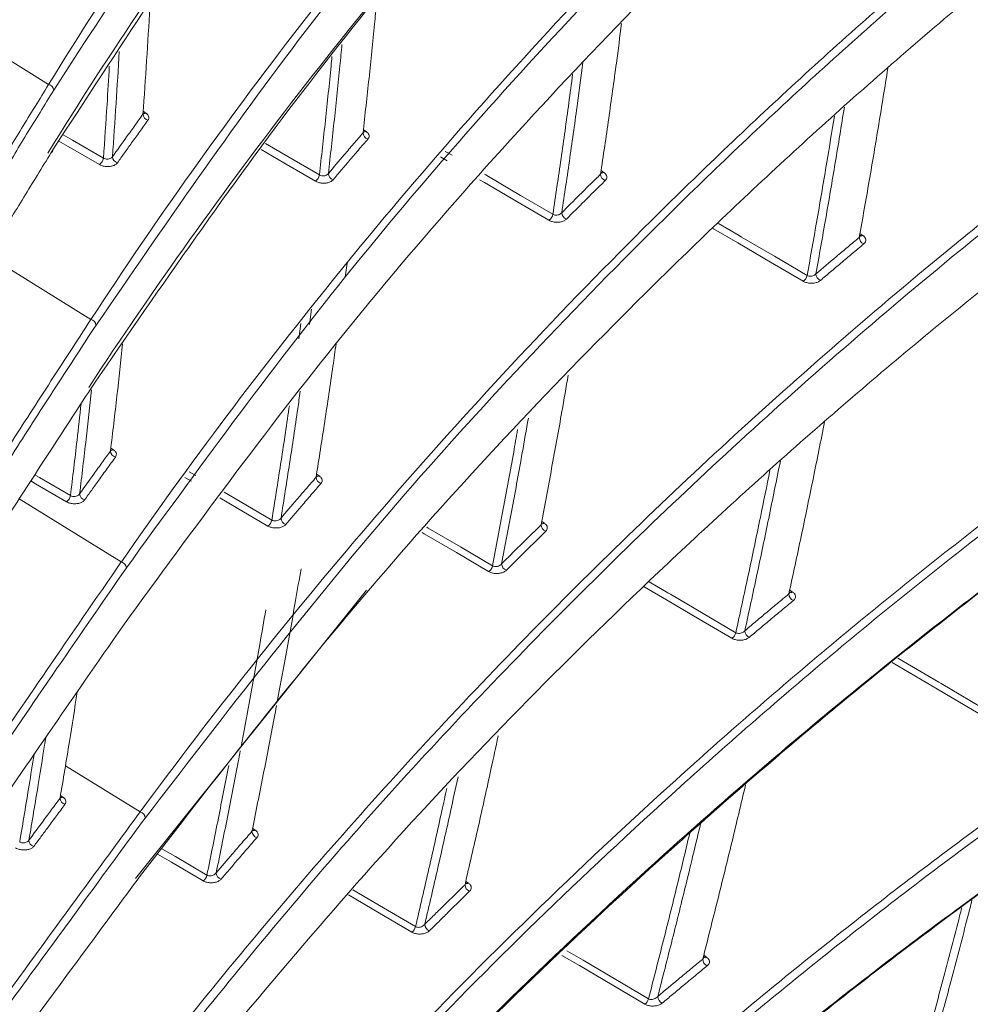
# Model space of a CAD drawing. Header units: millimetres. Extents: x 0 to 1118, y 0 to 864.
# Tile 79 of 256: x 403.97 to 412.42, y 172.53 to 181.28. Entities that reach past the tile are written whole.
import ezdxf

# ---------------------------------------------------------------- set-up
doc = ezdxf.new("R2010")
doc.units = ezdxf.units.MM

msp = doc.modelspace()

# ---------------------------------------------------------------- linework, layer by layer
at = {"color": 9, "linetype": 'Continuous', "lineweight": 15}
for p, q in [((404.2229, 180.7008), (403.3469, 181.2424)), ((405.0636, 180.4627), (405.0873, 180.4469)), ((407.0186, 180.2814), (407.0216, 180.2797)), ((407.0209, 180.2985), (407.0451, 180.2824)), ((407.7664, 180.022), (407.7062, 180.0571)), ((407.7492, 180.1061), (407.8093, 180.0709)), ((409.1343, 179.935), (409.1593, 179.9184)), ((411.4357, 179.376), (411.4618, 179.3584)), ((404.5991, 178.6128), (403.6912, 179.1741)), ((406.5605, 178.7049), (406.542, 178.5673)), ((406.4463, 178.4402), (406.4648, 178.5778)), ((404.7759, 177.4691), (404.7987, 177.4539)), ((405.4727, 177.2598), (405.5317, 177.2253)), ((405.4933, 177.1744), (405.4343, 177.2089)), ((406.6049, 177.2381), (406.6284, 177.2224)), ((404.8692, 176.4582), (403.9618, 177.0191)), ((408.606, 176.8179), (408.6304, 176.8016)), ((410.8111, 176.208), (410.8368, 176.1906)), ((405.0365, 174.2366), (404.3723, 174.6472)), ((404.3285, 174.3822), (404.3505, 174.3675)), ((406.0359, 174.0909), (406.0589, 174.0754)), ((407.9312, 173.6196), (407.9552, 173.6034)), ((410.0465, 172.9628), (410.0719, 172.9455))]:
    msp.add_line(p, q, dxfattribs=at)
at = {"color": 7, "linetype": 'Continuous', "lineweight": 15}
msp.add_line((406.8595, 178.989), (406.8759, 179.1119), dxfattribs=at)
at = {"color": 9, "linetype": 'Continuous', "lineweight": 15, "flags": 128}
for points in [[(404.3518, 180.2544), (404.4338, 180.2068), (404.7097, 180.0464)], [(404.6739, 179.9886), (404.398, 180.149), (404.3137, 180.198)], [(406.1511, 180.1757), (406.3481, 180.0609), (406.6298, 179.8967)], [(406.5943, 179.8412), (406.3127, 180.0053), (406.1127, 180.1219)], [(408.0976, 179.9025), (408.1082, 179.8963), (408.1321, 179.8824), (408.4187, 179.7148), (408.7054, 179.5473)], [(408.6703, 179.4938), (408.3837, 179.6613), (408.097, 179.8288), (408.0545, 179.8536)], [(410.1766, 179.4659), (410.3612, 179.3578), (410.3832, 179.3449), (410.6746, 179.1743), (410.966, 179.0037)], [(410.9313, 178.9519), (410.6399, 179.1225), (410.3485, 179.2931), (410.1342, 179.4186), (410.13, 179.421)], [(404.3817, 176.9924), (404.1064, 177.153), (404.0643, 177.1775)], [(404.0998, 177.2325), (404.1418, 177.2079), (404.4171, 177.0473)], [(406.1723, 176.7771), (405.8913, 176.9415), (405.7441, 177.0277)], [(405.7825, 177.0786), (405.9264, 176.9944), (406.2074, 176.83)], [(407.5859, 176.7655), (407.5969, 176.7591), (407.8831, 176.5913), (408.1693, 176.4236)], [(408.1346, 176.3725), (407.8485, 176.5403), (407.5623, 176.708), (407.543, 176.7193)], [(410.2979, 175.7795), (410.0069, 175.9504), (409.7158, 176.1212), (409.5182, 176.2372)], [(409.5615, 176.2814), (409.7282, 176.1836), (409.7501, 176.1707), (410.0411, 175.9999), (410.3321, 175.829)], [(411.7714, 175.6036), (412.1376, 175.3883), (412.1575, 175.3766), (412.5867, 175.1242), (412.7489, 175.0289)], [(412.7151, 174.9808), (412.5529, 175.0762), (412.1237, 175.3285), (411.7223, 175.5644)], [(405.5953, 173.6245), (405.3149, 173.7891), (405.1919, 173.8613)], [(405.2302, 173.9092), (405.3494, 173.8393), (405.6298, 173.6747)], [(407.4504, 173.1686), (407.1647, 173.3365), (406.8887, 173.4987)], [(406.9276, 173.5445), (407.1988, 173.385), (407.4845, 173.2171)], [(408.8296, 173.0036), (408.9531, 172.9308), (408.9749, 172.918), (409.2655, 172.7469), (409.5561, 172.5758)], [(409.5225, 172.5287), (409.2318, 172.6998), (408.9412, 172.8709), (408.7865, 172.962)]]:
    msp.add_lwpolyline(points, dxfattribs=at)
at = {"color": 7, "linetype": 'Continuous', "lineweight": 15, "flags": 128}
msp.add_lwpolyline([(407.0485, 176.2082), (404.9957, 173.6448), (404.9957, 173.6448), (404.9957, 173.6448)], dxfattribs=at)
at = {"color": 7, "linetype": 'Continuous', "lineweight": 15}
for centre, radius, start, end in [((404.2119, 180.6454), 0.0565, 4.96032, 78.77504), ((405.1199, 180.4398), 0.0581, 183.62853, 256.40166), ((407.0781, 180.2729), 0.0604, 182.69848, 253.40684), ((404.2305, 180.1205), 0.0307, 298.33547, 359.52189), ((404.848, 180.0612), 0.0578, 183.61855, 256.79828), ((404.6278, 180.0571), 0.0825, 303.97548, 352.58652), ((406.548, 179.9098), 0.0828, 304.03887, 350.88573), ((406.7697, 179.9122), 0.06, 182.66686, 253.82128), ((409.1928, 179.9065), 0.063, 182.17072, 250.08839), ((408.6238, 179.5625), 0.083, 304.08813, 349.45889), ((408.8473, 179.5634), 0.0626, 182.12008, 250.55142), ((411.4961, 179.3439), 0.0665, 182.03121, 246.15461), ((411.1102, 179.02), 0.066, 181.96291, 246.70937), ((410.8847, 179.0206), 0.083, 304.13774, 348.23897), ((404.5873, 178.5573), 0.0568, 3.53652, 78.08619), ((404.8307, 177.4463), 0.0578, 182.39383, 256.51611), ((406.6608, 177.2125), 0.0601, 181.72483, 253.46399), ((404.3354, 177.0611), 0.0828, 303.93553, 350.45558), ((404.5561, 177.065), 0.0575, 182.34212, 256.91762), ((406.126, 176.8459), 0.0829, 303.97783, 348.94498), ((406.3485, 176.8485), 0.0598, 181.65561, 253.88328), ((408.6632, 176.7892), 0.0629, 181.45057, 250.08063), ((404.8567, 176.4024), 0.0572, 2.25873, 77.32678), ((408.0882, 176.4413), 0.083, 304.01401, 347.67101), ((408.3126, 176.4426), 0.0625, 181.36426, 250.54927), ((410.8702, 176.1755), 0.0665, 181.5717, 246.06876), ((410.2514, 175.8483), 0.083, 304.05607, 346.57708), ((410.4779, 175.8481), 0.0659, 181.46797, 246.6303), ((404.382, 174.3597), 0.0573, 180.65322, 256.34928), ((405.023, 174.1806), 0.0576, 1.11802, 76.49873), ((406.0905, 174.0649), 0.0599, 180.72079, 253.49677), ((404.1048, 173.9857), 0.0567, 179.85081, 256.31894), ((405.5491, 173.6933), 0.0829, 303.88697, 347.00129), ((405.7726, 173.6965), 0.0595, 180.61202, 253.92088), ((407.9871, 173.5905), 0.0627, 180.71222, 250.0435), ((407.6297, 173.2393), 0.0623, 180.58804, 250.51799), ((407.4041, 173.2373), 0.0828, 303.91548, 345.87368), ((410.1044, 172.9298), 0.0665, 181.10882, 245.94612), ((409.4762, 172.5974), 0.0828, 303.95395, 344.90169), ((409.7039, 172.598), 0.0659, 180.96743, 246.51478)]:
    msp.add_arc(centre, radius, start, end, dxfattribs=at)
at = {"color": 9, "linetype": 'Continuous', "lineweight": 15}
for centre, radius, start, end in [((405.0734, 180.4675), 0.0249, 240.14072, 304.16801), ((407.0303, 180.3057), 0.0276, 255.07978, 302.22391), ((409.1451, 179.9394), 0.0254, 240.40824, 303.8624), ((411.4476, 179.3795), 0.0254, 240.47206, 304.03593), ((404.7841, 177.4772), 0.0275, 254.95813, 302.09004), ((406.6143, 177.2434), 0.0253, 240.29355, 303.72929), ((408.6163, 176.8226), 0.0253, 240.14507, 303.91035), ((410.8225, 176.2117), 0.0254, 240.36164, 304.06067), ((404.3368, 174.3884), 0.025, 240.00156, 303.05341), ((406.0448, 174.0964), 0.0253, 240.01237, 303.77619), ((407.9411, 173.6244), 0.0253, 239.98413, 303.93561), ((410.0577, 172.9666), 0.0254, 240.08326, 304.08943)]:
    msp.add_arc(centre, radius, start, end, dxfattribs=at)
at = {"color": 7, "linetype": 'Continuous', "lineweight": 15}
for points, knots in [([(411.547, 221.277), (411.0118, 220.965), (409.9404, 220.3403), (407.9797, 219.061), (405.711, 217.4171), (403.2282, 215.3781), (400.9185, 213.2689), (398.7649, 211.1066), (396.7443, 208.9011), (394.837, 206.6631), (392.4091, 203.6449), (390.3916, 200.9773), (388.3275, 198.3183), (386.8009, 196.4145), (385.1514, 194.5321), (383.7089, 193.0469), (382.5632, 191.9558), (381.3484, 190.8943), (380.0579, 189.8667), (378.6816, 188.8735), (377.2156, 187.9195), (375.6611, 187.012), (374.0183, 186.1554), (372.2894, 185.3544), (370.4786, 184.6141), (368.5898, 183.9369), (366.6356, 183.3263), (364.6242, 182.7816), (362.5672, 182.2993), (360.4763, 181.8731), (358.3597, 181.4938), (355.5234, 181.0384), (351.9594, 180.5319), (348.2122, 180.0009), (345.0161, 179.4848), (342.522, 179.0157), (340.2182, 178.4992), (338.103, 177.9321), (336.0433, 177.2609), (334.3263, 176.5666), (332.9345, 175.8975), (332.2219, 175.485), (331.8647, 175.2781)], [0, 0, 0, 0, 0.0193822, 0.0388004, 0.075345, 0.1120217, 0.1486283, 0.1853012, 0.2219431, 0.2586245, 0.2953262, 0.3688295, 0.387236, 0.4240983, 0.4615096, 0.4802981, 0.4991074, 0.5176371, 0.5361868, 0.5547781, 0.5733481, 0.5919726, 0.6105533, 0.6291427, 0.6478005, 0.6663925, 0.6850541, 0.7036351, 0.7221884, 0.740787, 0.7592835, 0.7777999, 0.8146582, 0.851371, 0.8745471, 0.8977545, 0.9169135, 0.9361394, 0.9556682, 0.9753594, 0.9876467, 1, 1, 1, 1]), ([(404.2229, 180.7008), (404.2229, 180.7008), (404.7668, 181.5848), (405.9496, 183.3372), (407.9873, 185.899), (409.9087, 187.9734), (411.5846, 189.5862), (413.1945, 191.0187), (414.8419, 192.3327), (416.5091, 193.5281), (417.3983, 194.1011), (417.8429, 194.3876)], [0, 0, 0, 0, 0.0000005, 0.1771926, 0.3550154, 0.5322136, 0.6212087, 0.7102012, 0.8547114, 0.9273579, 1, 1, 1, 1]), ([(417.8784, 194.3279), (417.437, 194.0435), (416.5535, 193.4742), (414.887, 192.2801), (413.2405, 190.9674), (411.6317, 189.5358), (409.9556, 187.9245), (408.0396, 185.8515), (405.9837, 183.2907), (404.8407, 181.5315), (404.2682, 180.6503)], [0, 0, 0, 0, 0.072168, 0.14446, 0.289741, 0.378287, 0.466945, 0.644943, 0.822156, 1, 1, 1, 1]), ([(404.2612, 180.1202), (404.8321, 180.9983), (405.976, 182.7574), (408.0299, 185.3142), (409.947, 187.3876), (411.6233, 188.999), (413.2324, 190.4301), (414.8788, 191.7424), (416.5449, 192.9361), (417.4333, 193.5083), (417.8779, 193.7946)], [0, 0, 0, 0, 0.177228, 0.355086, 0.532308, 0.621259, 0.710319, 0.85477, 0.927327, 1, 1, 1, 1]), ([(417.8424, 193.7727), (417.4006, 193.4882), (416.5161, 192.9188), (414.8478, 191.7244), (413.1995, 190.4112), (411.5888, 188.9791), (409.9112, 187.3669), (407.9891, 185.2938), (405.9465, 182.7286), (404.7624, 180.9764), (404.2159, 180.0894), (404.2159, 180.0894)], [0, 0, 0, 0, 0.072167, 0.144458, 0.289738, 0.378287, 0.466949, 0.644955, 0.822162, 0.999999, 1, 1, 1, 1]), ([(404.5991, 178.6128), (404.5991, 178.6128), (405.1724, 179.4905), (406.4115, 181.2298), (408.5311, 183.7694), (410.5227, 185.8219), (412.2571, 187.4143), (413.8041, 188.7213), (415.6241, 190.1285), (417.0993, 191.0888), (417.8383, 191.5699)], [0, 0, 0, 0, 0.000001, 0.186005, 0.372665, 0.558682, 0.652135, 0.745584, 0.872543, 1, 1, 1, 1]), ([(417.8737, 191.5101), (417.1384, 191.0314), (415.6644, 190.0718), (413.8484, 188.6679), (412.3043, 187.3634), (410.5697, 185.7722), (408.5834, 183.721), (406.4457, 181.1821), (405.2453, 179.4356), (404.644, 178.5608)], [0, 0, 0, 0, 0.126902, 0.25436, 0.347303, 0.440375, 0.627289, 0.813312, 1, 1, 1, 1]), ([(417.837, 190.9556), (417.1007, 190.4774), (415.6248, 189.5191), (413.8059, 188.1161), (412.2589, 186.8121), (410.521, 185.2209), (408.5263, 183.1702), (406.3988, 180.6278), (405.1564, 178.8892), (404.5794, 178.0088), (404.5794, 178.0088)], [0, 0, 0, 0, 0.12684, 0.254237, 0.347199, 0.440291, 0.627247, 0.813292, 0.999999, 1, 1, 1, 1]), ([(404.6243, 178.0381), (405.225, 178.9095), (406.4283, 180.6554), (408.5661, 183.1893), (410.5555, 185.2401), (412.292, 186.8306), (413.8393, 188.1354), (415.6594, 189.5398), (417.1337, 190.4975), (417.8723, 190.9773)], [0, 0, 0, 0, 0.1860729, 0.3727995, 0.558867, 0.6522811, 0.74582, 0.8726612, 1, 1, 1, 1]), ([(404.8692, 176.4582), (404.8692, 176.4582), (405.4732, 177.329), (406.7712, 179.0538), (408.9766, 181.569), (411.0413, 183.597), (412.8385, 185.1666), (414.3302, 186.363), (415.9717, 187.5723), (417.21, 188.36), (417.8301, 188.7544)], [0, 0, 0, 0, 0.000001, 0.19446, 0.389598, 0.584078, 0.681743, 0.779552, 0.889614, 1, 1, 1, 1]), ([(417.8652, 188.6943), (417.2476, 188.3014), (416.0104, 187.5144), (414.3736, 186.3084), (412.8862, 185.1155), (411.0889, 183.5471), (409.0287, 181.5196), (406.8053, 179.0049), (405.545, 177.2724), (404.9138, 176.4046)], [0, 0, 0, 0, 0.110018, 0.220393, 0.317551, 0.414859, 0.610349, 0.804826, 1, 1, 1, 1]), ([(404.8829, 175.8885), (405.5143, 176.7526), (406.7793, 178.484), (409.0049, 180.9926), (411.0701, 183.0188), (412.871, 184.5858), (414.364, 185.7793), (416.006, 186.9846), (417.2437, 187.769), (417.8634, 188.1618)], [0, 0, 0, 0, 0.194559, 0.389795, 0.58435, 0.682055, 0.779903, 0.88979, 1, 1, 1, 1]), ([(405.0365, 174.2366), (405.0365, 174.2366), (405.6722, 175.0998), (407.0313, 176.8088), (408.9446, 178.8831), (410.6116, 180.4979), (411.9337, 181.6838), (413.3326, 182.8432), (414.7808, 183.9419), (416.2669, 184.9807), (417.3028, 185.6194), (417.8213, 185.9392)], [0, 0, 0, 0, 0.000001, 0.202343, 0.405391, 0.506593, 0.607793, 0.709543, 0.811288, 0.90554, 1, 1, 1, 1]), ([(417.856, 185.8789), (417.3392, 185.5601), (416.3043, 184.9217), (414.8228, 183.886), (413.3802, 182.7914), (411.9845, 181.6353), (410.6597, 180.4477), (408.9933, 178.8315), (407.0652, 176.7588), (405.7429, 175.0418), (405.0806, 174.1817)], [0, 0, 0, 0, 0.094216, 0.188658, 0.289744, 0.391004, 0.492715, 0.59455, 0.796908, 1, 1, 1, 1]), ([(405.0398, 173.6713), (405.703, 174.5275), (407.0317, 176.2429), (408.9643, 178.3106), (410.6347, 179.9231), (411.9602, 181.1064), (413.3632, 182.2636), (414.8136, 183.3588), (416.3011, 184.3932), (417.3364, 185.0282), (417.8546, 185.3461)], [0, 0, 0, 0, 0.202472, 0.405647, 0.506838, 0.608147, 0.709863, 0.811747, 0.905769, 1, 1, 1, 1]), ([(405.1035, 171.9479), (405.1035, 171.9479), (405.606, 172.5906), (406.6589, 173.8651), (408.3757, 175.7284), (410.2363, 177.5395), (411.9752, 179.051), (413.5414, 180.2864), (414.8856, 181.2649), (416.2963, 182.216), (417.3047, 182.8164), (417.8089, 183.1166)], [0, 0, 0, 0, 0.0000006, 0.1575122, 0.3153245, 0.4713083, 0.6276879, 0.7204531, 0.813214, 0.9066115, 1, 1, 1, 1]), ([(417.8431, 183.0562), (417.8431, 183.0562), (417.3357, 182.7631), (416.3469, 182.1606), (414.9355, 181.2157), (413.5895, 180.2345), (412.0196, 178.9967), (410.2783, 177.4831), (408.422, 175.6735), (406.6965, 173.8112), (405.6639, 172.532), (405.1471, 171.8917)], [0, 0, 0, 0, 0.000001, 0.092596, 0.185407, 0.278753, 0.372238, 0.528217, 0.684622, 0.842155, 1, 1, 1, 1]), ([(405.0977, 171.3862), (405.7938, 172.2337), (407.1885, 173.9317), (409.201, 175.9741), (410.9379, 177.5631), (412.3143, 178.7274), (413.774, 179.8615), (415.5376, 181.1267), (416.913, 181.9616), (417.7245, 182.4542)], [0, 0, 0, 0, 0.211223, 0.4231848, 0.5287477, 0.6344422, 0.7406044, 0.8469625, 1, 1, 1, 1]), ([(405.0618, 180.4361), (405.0727, 180.595), (405.0945, 180.9126), (405.1142, 181.2324), (405.1223, 181.3929), (405.1225, 181.3961)], [0, 0, 0, 0, 0.494915, 0.989884, 1, 1, 1, 1]), ([(407.0178, 180.2701), (407.0357, 180.4315), (407.0716, 180.7543), (407.1113, 181.1382), (407.1322, 181.3602), (407.138, 181.4221)], [0, 0, 0, 0, 0.419034, 0.838105, 1, 1, 1, 1]), ([(409.1298, 179.9041), (409.154, 180.0688), (409.2024, 180.3983), (409.2644, 180.8445), (409.3011, 181.1256), (409.3165, 181.2429)], [0, 0, 0, 0, 0.3680672, 0.736163, 1, 1, 1, 1]), ([(411.4296, 179.3415), (411.4591, 179.5088), (411.5182, 179.8435), (411.6028, 180.3442), (411.6564, 180.6772), (411.6833, 180.8436)], [0, 0, 0, 0, 0.333383, 0.666788, 1, 1, 1, 1]), ([(403.749, 179.9246), (403.749, 179.9246), (403.8257, 180.0512), (403.9425, 180.2432), (404.1016, 180.5032), (404.1823, 180.6347), (404.2229, 180.7008), (404.2229, 180.7008)], [0, 0, 0, 0, 0.00001, 0.499539, 0.74977, 0.99999, 1, 1, 1, 1]), ([(404.2682, 180.6503), (404.2276, 180.5844), (404.1466, 180.4525), (404.0271, 180.2575), (403.9091, 180.0644), (403.8319, 179.9374), (403.7933, 179.8739)], [0, 0, 0, 0, 0.250232, 0.500462, 0.750221, 1, 1, 1, 1]), ([(404.7903, 180.0576), (404.8321, 180.1164), (404.898, 180.209), (404.9887, 180.3352), (405.0375, 180.4025), (405.0618, 180.4361)], [0, 0, 0, 0, 0.465778, 0.732888, 1, 1, 1, 1]), ([(405.0652, 180.4475), (405.065, 180.4451), (405.0649, 180.4411), (405.0627, 180.4375), (405.0618, 180.4361)], [0, 0, 0, 0, 0.622707, 1, 1, 1, 1]), ([(405.0669, 180.4411), (405.0666, 180.4414), (405.066, 180.442), (405.0662, 180.4456), (405.0663, 180.4474)], [0, 0, 0, 0, 0.498944, 1, 1, 1, 1]), ([(405.1062, 180.3833), (405.1077, 180.3858), (405.1132, 180.3943), (405.1155, 180.4103), (405.1079, 180.4304), (405.0942, 180.4414), (405.0873, 180.4469)], [0, 0, 0, 0, 0.117469, 0.412104, 0.706039, 1, 1, 1, 1]), ([(405.1062, 180.3833), (405.0818, 180.3497), (405.0331, 180.2824), (404.9636, 180.1857), (404.8974, 180.0932), (404.8557, 180.0343), (404.8348, 180.0049)], [0, 0, 0, 0, 0.26711, 0.534222, 0.767111, 1, 1, 1, 1]), ([(406.7098, 179.9095), (406.7568, 179.9649), (406.8313, 180.0529), (406.9342, 180.173), (406.9899, 180.2377), (407.0178, 180.2701)], [0, 0, 0, 0, 0.460922, 0.73046, 1, 1, 1, 1]), ([(407.0226, 180.2835), (407.0224, 180.2812), (407.0221, 180.2765), (407.0193, 180.2723), (407.0178, 180.2701)], [0, 0, 0, 0, 0.490698, 1, 1, 1, 1]), ([(407.0243, 180.2766), (407.024, 180.2769), (407.0234, 180.2777), (407.0237, 180.2814), (407.0238, 180.2833)], [0, 0, 0, 0, 0.474772, 1, 1, 1, 1]), ([(407.0609, 180.2151), (407.0635, 180.2187), (407.0706, 180.2283), (407.073, 180.2458), (407.0655, 180.2659), (407.0519, 180.2769), (407.0451, 180.2824)], [0, 0, 0, 0, 0.167484, 0.446072, 0.723004, 1, 1, 1, 1]), ([(407.0609, 180.2151), (407.033, 180.1827), (406.9773, 180.1181), (406.8982, 180.0256), (406.8234, 179.9378), (406.7765, 179.8823), (406.753, 179.8546)], [0, 0, 0, 0, 0.269538, 0.539077, 0.769538, 1, 1, 1, 1]), ([(403.7779, 179.3304), (403.8174, 179.3954), (403.8965, 179.5254), (404.0168, 179.7224), (404.1382, 179.9204), (404.2202, 180.0536), (404.2612, 180.1202)], [0, 0, 0, 0, 0.2513808, 0.5027625, 0.7513709, 1, 1, 1, 1]), ([(404.7903, 180.0576), (404.7876, 180.0543), (404.7823, 180.0477), (404.7685, 180.0408), (404.7523, 180.0372), (404.7352, 180.0373), (404.7203, 180.0407), (404.7128, 180.0447), (404.7097, 180.0464)], [0, 0, 0, 0, 0.176111, 0.351815, 0.526622, 0.700354, 0.873414, 1, 1, 1, 1]), ([(404.6739, 179.9886), (404.6803, 179.9854), (404.6954, 179.9778), (404.7251, 179.9711), (404.7592, 179.97), (404.7915, 179.9759), (404.8189, 179.9876), (404.8295, 179.9992), (404.8348, 180.0049)], [0, 0, 0, 0, 0.126964, 0.300702, 0.474935, 0.649752, 0.824882, 1, 1, 1, 1]), ([(405.0722, 169.5915), (405.0722, 169.5915), (405.7745, 170.4374), (407.263, 172.11), (409.3338, 174.1297), (411.1269, 175.6912), (412.5412, 176.8299), (414.0391, 177.936), (415.5736, 178.9763), (416.6546, 179.6204), (417.1702, 179.9276)], [0, 0, 0, 0, 0.000001, 0.224582, 0.449963, 0.561513, 0.673058, 0.785331, 0.897594, 1, 1, 1, 1]), ([(406.7098, 179.9095), (406.7067, 179.906), (406.7006, 179.8991), (406.6859, 179.8919), (406.6691, 179.8881), (406.6519, 179.8884), (406.6385, 179.8919), (406.632, 179.8955), (406.6298, 179.8967)], [0, 0, 0, 0, 0.185007, 0.369246, 0.551399, 0.730582, 0.907431, 1, 1, 1, 1]), ([(408.7847, 179.5611), (408.8382, 179.6147), (408.9221, 179.6987), (409.0373, 179.813), (409.099, 179.8737), (409.1298, 179.9041)], [0, 0, 0, 0, 0.467421, 0.73371, 1, 1, 1, 1]), ([(409.1365, 179.9199), (409.1363, 179.9178), (409.1359, 179.9123), (409.1321, 179.9072), (409.1298, 179.9041)], [0, 0, 0, 0, 0.3833866, 1, 1, 1, 1]), ([(409.1382, 179.9127), (409.1379, 179.9131), (409.1372, 179.9139), (409.1375, 179.9177), (409.1377, 179.9197)], [0, 0, 0, 0, 0.458115, 1, 1, 1, 1]), ([(409.1713, 179.8472), (409.1754, 179.8521), (409.1844, 179.8628), (409.1869, 179.8818), (409.1795, 179.9019), (409.166, 179.9129), (409.1593, 179.9184)], [0, 0, 0, 0, 0.215849, 0.478941, 0.739421, 1, 1, 1, 1]), ([(417.2043, 179.8671), (417.2043, 179.8671), (416.681, 179.5648), (415.6179, 178.9164), (414.0865, 177.8845), (412.5939, 176.7811), (411.1757, 175.6405), (409.3823, 174.0767), (407.2967, 172.0581), (405.8434, 170.3765), (405.1154, 169.5342)], [0, 0, 0, 0, 0.000001, 0.10237, 0.213743, 0.32536, 0.437584, 0.549968, 0.774556, 1, 1, 1, 1]), ([(406.5943, 179.8412), (406.5988, 179.8388), (406.6118, 179.832), (406.6385, 179.8247), (406.6727, 179.8223), (406.7059, 179.8269), (406.735, 179.8378), (406.747, 179.849), (406.753, 179.8546)], [0, 0, 0, 0, 0.093637, 0.272568, 0.453006, 0.634929, 0.817475, 1, 1, 1, 1]), ([(409.1713, 179.8472), (409.1405, 179.8169), (409.0789, 179.7561), (408.9638, 179.6419), (408.8799, 179.5579), (408.8265, 179.5044)], [0, 0, 0, 0, 0.266288, 0.532578, 1, 1, 1, 1]), ([(408.7847, 179.5611), (408.7812, 179.5575), (408.7742, 179.5503), (408.7586, 179.5429), (408.7413, 179.5392), (408.7239, 179.5399), (408.7121, 179.5435), (408.7067, 179.5466), (408.7054, 179.5473)], [0, 0, 0, 0, 0.195381, 0.389442, 0.579727, 0.764518, 0.944944, 1, 1, 1, 1]), ([(408.6703, 179.4938), (408.6729, 179.4924), (408.6837, 179.4864), (408.7072, 179.4787), (408.7414, 179.4749), (408.7755, 179.4783), (408.8062, 179.4881), (408.8197, 179.4989), (408.8265, 179.5044)], [0, 0, 0, 0, 0.056277, 0.240659, 0.42787, 0.617839, 0.808937, 1, 1, 1, 1]), ([(411.4388, 179.3604), (411.4386, 179.3584), (411.438, 179.3517), (411.4331, 179.3457), (411.4296, 179.3415)], [0, 0, 0, 0, 0.3019296, 1, 1, 1, 1]), ([(411.4403, 179.3531), (411.4401, 179.3532), (411.4397, 179.3537), (411.4397, 179.3577), (411.4398, 179.3602)], [0, 0, 0, 0, 0.376396, 1, 1, 1, 1]), ([(411.4692, 179.283), (411.4695, 179.2833), (411.4763, 179.2891), (411.4862, 179.3017), (411.4894, 179.3219), (411.4819, 179.342), (411.4685, 179.3529), (411.4618, 179.3584)], [0, 0, 0, 0, 0.012419, 0.265259, 0.512459, 0.756164, 1, 1, 1, 1]), ([(411.0442, 179.0177), (411.1042, 179.0685), (411.1981, 179.148), (411.3268, 179.2559), (411.3954, 179.313), (411.4296, 179.3415)], [0, 0, 0, 0, 0.469672, 0.734835, 1, 1, 1, 1]), ([(411.4692, 179.283), (411.4349, 179.2545), (411.3664, 179.1975), (411.2681, 179.115), (411.1739, 179.0356), (411.114, 178.9848), (411.0841, 178.9594)], [0, 0, 0, 0, 0.265162, 0.530326, 0.765162, 1, 1, 1, 1]), ([(417.0232, 179.2276), (416.5437, 178.9423), (415.5066, 178.3254), (414.0143, 177.3207), (412.5228, 176.2281), (411.1071, 175.097), (409.3073, 173.5421), (407.224, 171.5262), (405.7256, 169.8565), (405.0156, 169.0089), (405.0156, 169.0089)], [0, 0, 0, 0, 0.096139, 0.207923, 0.31995, 0.432586, 0.545381, 0.772257, 0.999999, 1, 1, 1, 1]), ([(405.0587, 169.0329), (405.7889, 169.8708), (407.2519, 171.5496), (409.3426, 173.5584), (411.1363, 175.1112), (412.5463, 176.2387), (414.0396, 177.3344), (415.5373, 178.3438), (416.5783, 178.9635), (417.0573, 179.2487)], [0, 0, 0, 0, 0.226941, 0.454688, 0.566556, 0.678572, 0.79112, 0.903895, 1, 1, 1, 1]), ([(411.0442, 179.0177), (411.0403, 179.014), (411.0324, 179.0066), (411.0157, 178.9992), (410.998, 178.9959), (410.9801, 178.997), (410.9707, 179.0014), (410.966, 179.0037)], [0, 0, 0, 0, 0.207884, 0.413522, 0.612943, 0.803793, 1, 1, 1, 1]), ([(410.9313, 178.9519), (410.9318, 178.9516), (410.9404, 178.9466), (410.9604, 178.9386), (410.9942, 178.9333), (411.0291, 178.9352), (411.0614, 178.9438), (411.0765, 178.9542), (411.0841, 178.9594)], [0, 0, 0, 0, 0.012304, 0.202904, 0.397823, 0.597219, 0.798641, 1, 1, 1, 1]), ([(403.1809, 176.3992), (403.1809, 176.3992), (403.3955, 176.7427), (403.7345, 177.2771), (404.2178, 178.027), (404.4704, 178.4155), (404.5991, 178.6128), (404.5991, 178.6128)], [0, 0, 0, 0, 0.000003, 0.498397, 0.7492, 0.999997, 1, 1, 1, 1]), ([(404.644, 178.5608), (404.5165, 178.3651), (404.2614, 177.9739), (403.8989, 177.412), (403.5504, 176.8671), (403.3322, 176.5201), (403.223, 176.3466)], [0, 0, 0, 0, 0.250797, 0.501592, 0.750704, 1, 1, 1, 1]), ([(404.7729, 177.4439), (404.7924, 177.6074), (404.8304, 177.926), (404.8644, 178.243), (404.8809, 178.3973)], [0, 0, 0, 0, 0.513179, 1, 1, 1, 1]), ([(406.6007, 177.2107), (406.6265, 177.3755), (406.6781, 177.7053), (406.7369, 178.1002), (406.769, 178.3298), (406.7782, 178.3956)], [0, 0, 0, 0, 0.416407, 0.832852, 1, 1, 1, 1]), ([(408.6004, 176.7876), (408.632, 176.9556), (408.6954, 177.2916), (408.7757, 177.7349), (408.8231, 178.0097), (408.8417, 178.1174)], [0, 0, 0, 0, 0.378185, 0.7564, 1, 1, 1, 1]), ([(403.1772, 175.786), (403.2893, 175.9645), (403.5136, 176.3214), (403.87, 176.8779), (404.2383, 177.4476), (404.4956, 177.8412), (404.6243, 178.0381)], [0, 0, 0, 0, 0.251937, 0.503878, 0.751844, 1, 1, 1, 1]), ([(410.8037, 176.1737), (410.8403, 176.344), (410.9135, 176.6846), (411.0193, 177.1944), (411.0871, 177.5334), (411.121, 177.7028)], [0, 0, 0, 0, 0.333473, 0.66697, 1, 1, 1, 1]), ([(404.4987, 177.0627), (404.5405, 177.1214), (404.6068, 177.2143), (404.6984, 177.3413), (404.7481, 177.4097), (404.7729, 177.4439)], [0, 0, 0, 0, 0.461218, 0.730608, 1, 1, 1, 1]), ([(404.7763, 177.4552), (404.7762, 177.4529), (404.7759, 177.4491), (404.7738, 177.4454), (404.7729, 177.4439)], [0, 0, 0, 0, 0.580925, 1, 1, 1, 1]), ([(404.778, 177.4481), (404.7778, 177.4485), (404.7772, 177.4492), (404.7774, 177.453), (404.7775, 177.455)], [0, 0, 0, 0, 0.467684, 1, 1, 1, 1]), ([(404.8172, 177.3901), (404.8188, 177.3926), (404.8244, 177.4012), (404.8266, 177.4173), (404.8191, 177.4373), (404.8055, 177.4484), (404.7987, 177.4539)], [0, 0, 0, 0, 0.120486, 0.414994, 0.707458, 1, 1, 1, 1]), ([(404.8172, 177.3901), (404.7924, 177.3559), (404.7427, 177.2876), (404.6723, 177.1899), (404.6057, 177.097), (404.564, 177.0384), (404.5431, 177.009)], [0, 0, 0, 0, 0.26939, 0.538782, 0.76939, 1, 1, 1, 1]), ([(406.2887, 176.8468), (406.3357, 176.902), (406.4108, 176.9903), (406.5149, 177.1115), (406.5721, 177.1776), (406.6007, 177.2107)], [0, 0, 0, 0, 0.454211, 0.727105, 1, 1, 1, 1]), ([(406.6057, 177.2242), (406.6055, 177.2221), (406.6051, 177.2174), (406.6023, 177.2131), (406.6007, 177.2107)], [0, 0, 0, 0, 0.442833, 1, 1, 1, 1]), ([(406.6073, 177.2168), (406.607, 177.2172), (406.6064, 177.218), (406.6067, 177.2219), (406.6069, 177.224)], [0, 0, 0, 0, 0.448286, 1, 1, 1, 1]), ([(406.6437, 177.1548), (406.6464, 177.1586), (406.6536, 177.1683), (406.656, 177.1859), (406.6486, 177.2059), (406.6351, 177.2169), (406.6284, 177.2224)], [0, 0, 0, 0, 0.172629, 0.450497, 0.725188, 1, 1, 1, 1]), ([(406.6437, 177.1548), (406.6151, 177.1218), (406.558, 177.0558), (406.4775, 176.9621), (406.4022, 176.8739), (406.3553, 176.8187), (406.3319, 176.7911)], [0, 0, 0, 0, 0.272893, 0.545788, 0.772894, 1, 1, 1, 1]), ([(404.3817, 176.9924), (404.3878, 176.9892), (404.4026, 176.9817), (404.4321, 176.9749), (404.4665, 176.9737), (404.4991, 176.9796), (404.5269, 176.9915), (404.5377, 177.0032), (404.5431, 177.009)], [0, 0, 0, 0, 0.122386, 0.295318, 0.470019, 0.646314, 0.823165, 1, 1, 1, 1]), ([(404.4987, 177.0627), (404.4959, 177.059), (404.4903, 177.0518), (404.4762, 177.0438), (404.4597, 177.0392), (404.4424, 177.0387), (404.4275, 177.0417), (404.4201, 177.0457), (404.4171, 177.0473)], [0, 0, 0, 0, 0.1795849, 0.3584972, 0.5352933, 0.7087594, 0.8793418, 1, 1, 1, 1]), ([(406.2887, 176.8468), (406.2855, 176.843), (406.2791, 176.8353), (406.2639, 176.827), (406.2467, 176.8224), (406.2291, 176.8221), (406.2158, 176.8254), (406.2095, 176.8289), (406.2074, 176.83)], [0, 0, 0, 0, 0.189561, 0.378029, 0.562787, 0.741503, 0.914905, 1, 1, 1, 1]), ([(406.1723, 176.7771), (406.1765, 176.7749), (406.1892, 176.7682), (406.2155, 176.7608), (406.2501, 176.7583), (406.2838, 176.763), (406.3134, 176.774), (406.3257, 176.7854), (406.3319, 176.7911)], [0, 0, 0, 0, 0.0873892, 0.2651708, 0.4462279, 0.630184, 0.8151051, 1, 1, 1, 1]), ([(408.2501, 176.4411), (408.3039, 176.4947), (408.3888, 176.5794), (408.5057, 176.6948), (408.5688, 176.7567), (408.6004, 176.7876)], [0, 0, 0, 0, 0.463129, 0.731564, 1, 1, 1, 1]), ([(408.6074, 176.8037), (408.6072, 176.8018), (408.6066, 176.7962), (408.6028, 176.791), (408.6004, 176.7876)], [0, 0, 0, 0, 0.335512, 1, 1, 1, 1]), ([(408.609, 176.7961), (408.6087, 176.7965), (408.608, 176.7974), (408.6083, 176.8013), (408.6085, 176.8035)], [0, 0, 0, 0, 0.435074, 1, 1, 1, 1]), ([(408.6418, 176.7301), (408.646, 176.7351), (408.6552, 176.746), (408.6577, 176.7652), (408.6505, 176.7852), (408.6371, 176.7961), (408.6304, 176.8016)], [0, 0, 0, 0, 0.222773, 0.484579, 0.742211, 1, 1, 1, 1]), ([(404.9444, 167.1668), (404.9444, 167.1668), (405.6818, 168.0027), (407.2391, 169.6544), (409.3714, 171.6212), (411.18, 173.1116), (412.5588, 174.1649), (414.0133, 175.1871), (415.2986, 176.0159), (416.1122, 176.4938), (416.3894, 176.6566)], [0, 0, 0, 0, 0.0000007, 0.2424238, 0.4857294, 0.5991965, 0.7126589, 0.8268374, 0.9410063, 1, 1, 1, 1]), ([(408.6418, 176.7301), (408.6103, 176.6992), (408.5472, 176.6373), (408.4304, 176.5219), (408.3455, 176.4373), (408.2918, 176.3837)], [0, 0, 0, 0, 0.2684341, 0.5368698, 1, 1, 1, 1]), ([(416.4235, 176.5961), (416.4235, 176.5961), (416.1442, 176.4347), (415.34, 175.9566), (414.0596, 175.1341), (412.6099, 174.1146), (411.2276, 173.0594), (409.4192, 171.5671), (407.2726, 169.6017), (405.7498, 167.9406), (404.9869, 167.1084)], [0, 0, 0, 0, 0.000001, 0.058972, 0.17226, 0.285788, 0.399915, 0.5142, 0.756619, 1, 1, 1, 1]), ([(402.5171, 172.9651), (402.5171, 172.9651), (402.8446, 173.4763), (403.3874, 174.2961), (404.2028, 175.4933), (404.6425, 176.1308), (404.8692, 176.4582), (404.8692, 176.4582)], [0, 0, 0, 0, 0.000002, 0.496696, 0.748349, 0.999998, 1, 1, 1, 1]), ([(404.9138, 176.4046), (404.6906, 176.0821), (404.2442, 175.4369), (403.6332, 174.5406), (403.0636, 173.6919), (402.7259, 173.1713), (402.5569, 172.9107)], [0, 0, 0, 0, 0.2516336, 0.5032619, 0.75138, 1, 1, 1, 1]), ([(406.2555, 175.2179), (406.2789, 175.3433), (406.3349, 175.6429), (406.4047, 176.036), (406.4507, 176.3036), (406.4668, 176.3977)], [0, 0, 0, 0, 0.317903, 0.760181, 1, 1, 1, 1]), ([(408.1346, 176.3725), (408.1368, 176.3713), (408.1473, 176.3655), (408.1704, 176.3577), (408.2049, 176.3537), (408.2396, 176.3571), (408.271, 176.367), (408.2848, 176.3782), (408.2918, 176.3837)], [0, 0, 0, 0, 0.048913, 0.231686, 0.419457, 0.611856, 0.805952, 1, 1, 1, 1]), ([(408.2501, 176.4411), (408.2464, 176.4371), (408.2391, 176.4292), (408.2229, 176.4208), (408.205, 176.4163), (408.1873, 176.4165), (408.1756, 176.4199), (408.1704, 176.423), (408.1693, 176.4236)], [0, 0, 0, 0, 0.200885, 0.399967, 0.593113, 0.776947, 0.952973, 1, 1, 1, 1]), ([(410.412, 175.8464), (410.4422, 175.8719), (410.5026, 175.9228), (410.5981, 176.0029), (410.6984, 176.0865), (410.7686, 176.1446), (410.8037, 176.1737)], [0, 0, 0, 0, 0.232838, 0.465678, 0.732838, 1, 1, 1, 1]), ([(410.8135, 176.1932), (410.8133, 176.1914), (410.8124, 176.1846), (410.8074, 176.1783), (410.8037, 176.1737)], [0, 0, 0, 0, 0.259548, 1, 1, 1, 1]), ([(410.8149, 176.1855), (410.8147, 176.1857), (410.8142, 176.1863), (410.8143, 176.1904), (410.8143, 176.1931)], [0, 0, 0, 0, 0.361458, 1, 1, 1, 1]), ([(410.8432, 176.1148), (410.8437, 176.1152), (410.8508, 176.1212), (410.8607, 176.1341), (410.8639, 176.1543), (410.8566, 176.1743), (410.8434, 176.1852), (410.8368, 176.1906)], [0, 0, 0, 0, 0.019871, 0.273826, 0.519175, 0.759494, 1, 1, 1, 1]), ([(410.8432, 176.1148), (410.8081, 176.0857), (410.738, 176.0276), (410.6377, 175.944), (410.5423, 175.864), (410.4819, 175.8131), (410.4517, 175.7876)], [0, 0, 0, 0, 0.2671589, 0.5343199, 0.7671593, 1, 1, 1, 1]), ([(404.9243, 166.6106), (405.6899, 167.4379), (407.224, 169.0956), (409.4215, 171.09), (411.3298, 172.6461), (412.8674, 173.7941), (414.4911, 174.9092), (415.661, 175.6098), (416.2467, 175.9605)], [0, 0, 0, 0, 0.245697, 0.49229, 0.61861, 0.74513, 0.872398, 1, 1, 1, 1]), ([(402.4811, 172.3356), (402.6557, 172.6053), (403.0051, 173.1445), (403.5898, 174.0137), (404.2106, 174.9214), (404.6586, 175.5659), (404.8829, 175.8885)], [0, 0, 0, 0, 0.2527645, 0.5055368, 0.7525015, 1, 1, 1, 1]), ([(416.2126, 175.9394), (415.9784, 175.8021), (415.216, 175.3551), (413.9817, 174.5659), (412.5355, 173.5588), (411.1572, 172.5156), (409.3428, 171.0342), (407.1968, 169.0731), (405.6279, 167.4249), (404.8818, 166.5876), (404.8818, 166.5876)], [0, 0, 0, 0, 0.050465, 0.164277, 0.278328, 0.392979, 0.507788, 0.753404, 0.999999, 1, 1, 1, 1]), ([(410.2979, 175.7795), (410.298, 175.7794), (410.3062, 175.7746), (410.3257, 175.7666), (410.3597, 175.7611), (410.3952, 175.7629), (410.4284, 175.7716), (410.4439, 175.7823), (410.4517, 175.7876)], [0, 0, 0, 0, 0.004214, 0.192646, 0.387856, 0.589944, 0.795017, 1, 1, 1, 1]), ([(410.412, 175.8464), (410.4078, 175.8423), (410.3995, 175.8342), (410.3822, 175.8258), (410.3638, 175.8219), (410.3458, 175.8225), (410.3366, 175.8269), (410.3321, 175.829)], [0, 0, 0, 0, 0.214309, 0.425618, 0.627804, 0.816898, 1, 1, 1, 1]), ([(404.3246, 174.359), (404.3527, 174.5265), (404.4055, 174.8421), (404.4545, 175.1563), (404.4775, 175.3038)], [0, 0, 0, 0, 0.530729, 1, 1, 1, 1]), ([(406.0306, 174.0642), (406.0643, 174.2322), (406.1319, 174.5682), (406.2041, 174.9406), (406.2419, 175.1448), (406.2487, 175.1817)], [0, 0, 0, 0, 0.450292, 0.900625, 1, 1, 1, 1]), ([(407.9244, 173.5897), (407.9637, 173.7607), (408.0423, 174.1027), (408.1405, 174.5435), (408.1983, 174.8131), (408.2195, 174.9123)], [0, 0, 0, 0, 0.387226, 0.774483, 1, 1, 1, 1]), ([(410.0379, 172.9285), (410.0817, 173.1015), (410.1694, 173.4476), (410.2963, 173.9633), (410.378, 174.3058), (410.4185, 174.4757)], [0, 0, 0, 0, 0.33502, 0.670063, 1, 1, 1, 1]), ([(404.3282, 174.3701), (404.328, 174.3681), (404.3277, 174.3643), (404.3256, 174.3607), (404.3246, 174.359)], [0, 0, 0, 0, 0.533364, 1, 1, 1, 1]), ([(404.3299, 174.3621), (404.3296, 174.3625), (404.3289, 174.3633), (404.3292, 174.3675), (404.3293, 174.37)], [0, 0, 0, 0, 0.431365, 1, 1, 1, 1]), ([(404.048, 173.9858), (404.0899, 174.0423), (404.1565, 174.1323), (404.249, 174.257), (404.2994, 174.325), (404.3246, 174.359)], [0, 0, 0, 0, 0.458108, 0.72905, 1, 1, 1, 1]), ([(404.3684, 174.304), (404.3432, 174.2699), (404.2926, 174.2019), (404.2213, 174.1058), (404.1542, 174.0153), (404.1123, 173.9588), (404.0913, 173.9306)], [0, 0, 0, 0, 0.270943, 0.541893, 0.770944, 1, 1, 1, 1]), ([(404.3684, 174.304), (404.3701, 174.3065), (404.3757, 174.3151), (404.378, 174.3312), (404.3707, 174.351), (404.3572, 174.362), (404.3505, 174.3675)], [0, 0, 0, 0, 0.124925, 0.419135, 0.709542, 1, 1, 1, 1]), ([(401.7671, 169.6273), (401.7671, 169.6273), (401.9723, 169.9416), (402.4174, 170.6021), (403.1871, 171.6972), (404.0571, 172.9019), (404.7009, 173.7803), (405.0365, 174.2366), (405.0365, 174.2366)], [0, 0, 0, 0, 0.000001, 0.246728, 0.494399, 0.7472, 0.999999, 1, 1, 1, 1]), ([(405.0806, 174.1817), (404.9146, 173.956), (404.5823, 173.5043), (404.1112, 172.86), (403.6606, 172.2396), (403.0992, 171.4581), (402.4527, 170.543), (402.0208, 169.8956), (401.8044, 169.5712)], [0, 0, 0, 0, 0.1263464, 0.2528388, 0.3791822, 0.5056645, 0.7523508, 1, 1, 1, 1]), ([(405.7131, 173.6958), (405.7601, 173.7508), (405.8362, 173.8398), (405.9422, 173.9626), (406.0011, 174.0303), (406.0306, 174.0642)], [0, 0, 0, 0, 0.447271, 0.723635, 1, 1, 1, 1]), ([(406.0359, 174.0779), (406.0357, 174.0761), (406.0352, 174.0714), (406.0323, 174.0669), (406.0306, 174.0642)], [0, 0, 0, 0, 0.384739, 1, 1, 1, 1]), ([(406.0375, 174.0701), (406.0372, 174.0705), (406.0365, 174.0714), (406.0368, 174.0754), (406.037, 174.0777)], [0, 0, 0, 0, 0.424896, 1, 1, 1, 1]), ([(406.0735, 174.0075), (406.0764, 174.0114), (406.0837, 174.0214), (406.0861, 174.0391), (406.0789, 174.059), (406.0656, 174.0699), (406.0589, 174.0754)], [0, 0, 0, 0, 0.180299, 0.456878, 0.728343, 1, 1, 1, 1]), ([(404.048, 173.9858), (404.0452, 173.9821), (404.0394, 173.9746), (404.025, 173.9664), (404.0082, 173.9617), (403.9907, 173.9611), (403.9758, 173.9642), (403.9685, 173.9681), (403.9656, 173.9698)], [0, 0, 0, 0, 0.182152, 0.363444, 0.541701, 0.714902, 0.883548, 1, 1, 1, 1]), ([(406.0735, 174.0075), (406.044, 173.9737), (405.9851, 173.9059), (405.9029, 173.8107), (405.8265, 173.7218), (405.7796, 173.6668), (405.7561, 173.6393)], [0, 0, 0, 0, 0.276363, 0.552728, 0.776364, 1, 1, 1, 1]), ([(403.9294, 173.917), (403.9354, 173.9139), (403.95, 173.9064), (403.9793, 173.8992), (404.0139, 173.8973), (404.0469, 173.9025), (404.075, 173.9136), (404.0859, 173.9249), (404.0913, 173.9306)], [0, 0, 0, 0, 0.119073, 0.291225, 0.466187, 0.643607, 0.821818, 1, 1, 1, 1]), ([(401.6992, 168.9844), (401.8093, 169.1512), (402.0295, 169.4851), (402.3943, 170.0176), (402.7835, 170.5742), (403.3286, 171.3393), (404.0587, 172.3444), (404.7123, 173.2283), (405.0398, 173.6713)], [0, 0, 0, 0, 0.1269146, 0.2539563, 0.3808752, 0.5079284, 0.7534382, 1, 1, 1, 1]), ([(405.7131, 173.6958), (405.7096, 173.6916), (405.7028, 173.6831), (405.6869, 173.6736), (405.6691, 173.668), (405.6511, 173.6672), (405.6378, 173.6703), (405.6317, 173.6737), (405.6298, 173.6747)], [0, 0, 0, 0, 0.195543, 0.389698, 0.578136, 0.75638, 0.925218, 1, 1, 1, 1]), ([(405.5953, 173.6245), (405.599, 173.6225), (405.6112, 173.616), (405.6371, 173.6084), (405.6721, 173.6057), (405.7067, 173.6104), (405.7371, 173.6217), (405.7498, 173.6334), (405.7561, 173.6393)], [0, 0, 0, 0, 0.078398, 0.25463, 0.436644, 0.623523, 0.811777, 1, 1, 1, 1]), ([(407.5674, 173.2386), (407.5945, 173.2655), (407.6487, 173.3193), (407.7353, 173.4047), (407.8271, 173.4949), (407.892, 173.5581), (407.9244, 173.5897)], [0, 0, 0, 0, 0.229337, 0.458675, 0.729337, 1, 1, 1, 1]), ([(407.9319, 173.6062), (407.9317, 173.6046), (407.931, 173.5989), (407.9272, 173.5935), (407.9244, 173.5897)], [0, 0, 0, 0, 0.280545, 1, 1, 1, 1]), ([(407.9334, 173.5982), (407.9331, 173.5987), (407.9324, 173.5997), (407.9327, 173.6037), (407.9329, 173.606)], [0, 0, 0, 0, 0.4144366, 1, 1, 1, 1]), ([(407.9657, 173.5315), (407.9702, 173.5367), (407.9796, 173.5479), (407.9821, 173.5672), (407.975, 173.5871), (407.9618, 173.598), (407.9552, 173.6034)], [0, 0, 0, 0, 0.232042, 0.491975, 0.745875, 1, 1, 1, 1]), ([(407.9657, 173.5315), (407.9333, 173.4999), (407.8685, 173.4367), (407.7768, 173.3466), (407.6902, 173.2612), (407.636, 173.2074), (407.6089, 173.1805)], [0, 0, 0, 0, 0.270661, 0.541324, 0.770661, 1, 1, 1, 1]), ([(404.7215, 164.6726), (404.7215, 164.6727), (405.463, 165.4628), (407.018, 167.0212), (409.1582, 168.9), (411.0017, 170.3495), (412.4343, 171.3876), (413.9098, 172.3776), (414.9424, 172.9919), (415.4587, 173.299)], [0, 0, 0, 0, 0.0000008, 0.2529784, 0.5059851, 0.6325404, 0.7590892, 0.87955, 1, 1, 1, 1]), ([(415.4928, 173.2385), (415.4928, 173.2385), (414.9698, 172.9363), (413.9498, 172.3154), (412.4712, 171.3286), (411.0404, 170.2896), (409.199, 168.84), (407.049, 166.9644), (405.5253, 165.3969), (404.7635, 164.6131)], [0, 0, 0, 0, 0.000001, 0.120293, 0.240851, 0.367301, 0.493945, 0.746975, 1, 1, 1, 1]), ([(407.5674, 173.2386), (407.5635, 173.2342), (407.5556, 173.2254), (407.5386, 173.2159), (407.52, 173.2106), (407.5019, 173.2103), (407.4903, 173.2137), (407.4854, 173.2166), (407.4845, 173.2171)], [0, 0, 0, 0, 0.207727, 0.413148, 0.609987, 0.792633, 0.963142, 1, 1, 1, 1]), ([(407.4504, 173.1686), (407.4521, 173.1676), (407.4621, 173.162), (407.4846, 173.1541), (407.5195, 173.1499), (407.5551, 173.1532), (407.5874, 173.1634), (407.6018, 173.1748), (407.6089, 173.1805)], [0, 0, 0, 0, 0.039182, 0.219818, 0.408315, 0.603942, 0.802002, 1, 1, 1, 1]), ([(409.638, 172.5968), (409.6992, 172.648), (409.7961, 172.729), (409.9296, 172.8395), (410.0018, 172.8988), (410.0379, 172.9285)], [0, 0, 0, 0, 0.461595, 0.730796, 1, 1, 1, 1]), ([(410.0478, 172.9676), (410.0489, 172.9644), (410.0511, 172.9584), (410.0493, 172.9519), (410.0484, 172.9488)], [0, 0, 0, 0, 0.517776, 1, 1, 1, 1]), ([(410.0497, 172.9407), (410.0495, 172.941), (410.049, 172.9416), (410.049, 172.9459), (410.049, 172.9487)], [0, 0, 0, 0, 0.350215, 1, 1, 1, 1]), ([(410.0773, 172.8691), (410.078, 172.8697), (410.0855, 172.876), (410.0955, 172.8893), (410.0986, 172.9095), (410.0915, 172.9293), (410.0785, 172.9401), (410.0719, 172.9455)], [0, 0, 0, 0, 0.029561, 0.284634, 0.527523, 0.763635, 1, 1, 1, 1]), ([(410.0773, 172.8691), (410.0412, 172.8394), (409.969, 172.7801), (409.8664, 172.6951), (409.7693, 172.6143), (409.7082, 172.5631), (409.6777, 172.5375)], [0, 0, 0, 0, 0.2692, 0.538403, 0.769201, 1, 1, 1, 1]), ([(404.6964, 164.1179), (405.45, 164.8855), (406.9573, 166.4206), (409.0772, 168.2575), (410.8897, 169.6785), (412.3001, 170.6981), (413.7553, 171.6736), (414.7745, 172.2808), (415.2846, 172.5847)], [0, 0, 0, 0, 0.252618, 0.505241, 0.631495, 0.757923, 0.878842, 1, 1, 1, 1]), ([(409.5225, 172.5287), (409.5309, 172.5246), (409.5485, 172.5161), (409.583, 172.5105), (409.6193, 172.5121), (409.6535, 172.5211), (409.6696, 172.532), (409.6777, 172.5375)], [0, 0, 0, 0, 0.179759, 0.375225, 0.580684, 0.790403, 1, 1, 1, 1]), ([(409.638, 172.5968), (409.6336, 172.5923), (409.6247, 172.5834), (409.6066, 172.574), (409.5875, 172.5693), (409.5694, 172.5696), (409.5604, 172.5738), (409.5561, 172.5758)], [0, 0, 0, 0, 0.222045, 0.440267, 0.645806, 0.832679, 1, 1, 1, 1])]:
    msp.add_open_spline(points, degree=3, knots=knots, dxfattribs=at)
at = {"color": 9, "linetype": 'Continuous', "lineweight": 15}
for points, knots in [([(406.8303, 181.0548), (406.8244, 180.9921), (406.8034, 180.7708), (406.7635, 180.3891), (406.7277, 180.0694), (406.7098, 179.9095)], [0, 0, 0, 0, 0.164916, 0.582439, 1, 1, 1, 1]), ([(404.8501, 180.9926), (404.8412, 180.8391), (404.8233, 180.5284), (404.8014, 180.2157), (404.7903, 180.0576)], [0, 0, 0, 0, 0.494125, 1, 1, 1, 1]), ([(406.6298, 179.8967), (406.6479, 180.0584), (406.6842, 180.3819), (406.721, 180.7324), (406.7389, 180.9209), (406.7416, 180.9489)], [0, 0, 0, 0, 0.459925, 0.919893, 1, 1, 1, 1]), ([(404.7097, 180.0464), (404.7209, 180.2054), (404.7401, 180.4784), (404.7559, 180.7495), (404.7624, 180.8627)], [0, 0, 0, 0, 0.582516, 1, 1, 1, 1]), ([(408.9723, 180.8948), (408.9564, 180.7745), (408.9193, 180.4928), (408.8569, 180.0483), (408.8088, 179.7235), (408.7847, 179.5611)], [0, 0, 0, 0, 0.271468, 0.63572, 1, 1, 1, 1]), ([(408.7054, 179.5473), (408.7299, 179.7124), (408.7788, 180.0425), (408.8372, 180.4572), (408.8701, 180.7064), (408.8814, 180.7916)], [0, 0, 0, 0, 0.396935, 0.793902, 1, 1, 1, 1]), ([(411.2968, 180.4987), (411.2699, 180.3337), (411.2163, 180.0049), (411.1321, 179.5112), (411.0735, 179.1822), (411.0442, 179.0177)], [0, 0, 0, 0, 0.335193, 0.667586, 1, 1, 1, 1]), ([(410.966, 179.0037), (410.9959, 179.1715), (411.0557, 179.507), (411.1363, 179.979), (411.1859, 180.2828), (411.2082, 180.4197)], [0, 0, 0, 0, 0.354632, 0.70929, 1, 1, 1, 1]), ([(404.6044, 177.9875), (404.5886, 177.8412), (404.5553, 177.5338), (404.5181, 177.2247), (404.4987, 177.0627)], [0, 0, 0, 0, 0.4758, 1, 1, 1, 1]), ([(406.4595, 177.974), (406.4522, 177.9224), (406.4221, 177.7094), (406.3655, 177.3337), (406.3143, 177.0091), (406.2887, 176.8468)], [0, 0, 0, 0, 0.138058, 0.56901, 1, 1, 1, 1]), ([(404.4171, 177.0473), (404.4369, 177.2115), (404.4699, 177.4846), (404.4994, 177.7563), (404.5112, 177.8647)], [0, 0, 0, 0, 0.601025, 1, 1, 1, 1]), ([(406.2074, 176.83), (406.2335, 176.9954), (406.2857, 177.3262), (406.337, 177.6647), (406.3615, 177.8376), (406.3627, 177.846)], [0, 0, 0, 0, 0.487451, 0.974948, 1, 1, 1, 1]), ([(408.4875, 177.7361), (408.4696, 177.6336), (408.4231, 177.3672), (408.3442, 176.9355), (408.2815, 176.6059), (408.2501, 176.4411)], [0, 0, 0, 0, 0.23801, 0.61899, 1, 1, 1, 1]), ([(408.1693, 176.4236), (408.2014, 176.5922), (408.2656, 176.9294), (408.3395, 177.3326), (408.3804, 177.5669), (408.3921, 177.6333)], [0, 0, 0, 0, 0.4173444, 0.8347226, 1, 1, 1, 1]), ([(410.7282, 177.3559), (410.6938, 177.1858), (410.6259, 176.8496), (410.5204, 176.3464), (410.4481, 176.0131), (410.412, 175.8464)], [0, 0, 0, 0, 0.338821, 0.669399, 1, 1, 1, 1]), ([(410.3321, 175.829), (410.3692, 176), (410.4435, 176.3419), (410.5444, 176.8225), (410.6069, 177.1318), (410.635, 177.2708)], [0, 0, 0, 0, 0.355088, 0.710201, 1, 1, 1, 1]), ([(406.1536, 176.0327), (406.1358, 175.9301), (406.088, 175.6542), (406.0152, 175.2487), (405.9579, 174.9451), (405.9335, 174.8158)], [0, 0, 0, 0, 0.253365, 0.682032, 1, 1, 1, 1]), ([(404.197, 174.8988), (404.1751, 174.7597), (404.1274, 174.456), (404.0759, 174.1511), (404.048, 173.9858)], [0, 0, 0, 0, 0.458136, 1, 1, 1, 1]), ([(403.9656, 173.9698), (403.994, 174.1379), (404.038, 174.3975), (404.0787, 174.656), (404.0931, 174.747)], [0, 0, 0, 0, 0.647833, 1, 1, 1, 1]), ([(405.9266, 174.7792), (405.9205, 174.7464), (405.8838, 174.55), (405.813, 174.189), (405.7464, 173.8602), (405.7131, 173.6958)], [0, 0, 0, 0, 0.091114, 0.545537, 1, 1, 1, 1]), ([(405.6298, 173.6747), (405.6642, 173.8435), (405.7305, 174.1692), (405.7932, 174.4939), (405.8234, 174.6503)], [0, 0, 0, 0, 0.518328, 1, 1, 1, 1]), ([(407.8622, 174.5478), (407.8399, 174.4448), (407.7816, 174.1756), (407.6835, 173.7393), (407.6061, 173.4055), (407.5674, 173.2386)], [0, 0, 0, 0, 0.2363833, 0.6181768, 1, 1, 1, 1]), ([(407.4845, 173.2171), (407.5244, 173.389), (407.6042, 173.7328), (407.6965, 174.1423), (407.7479, 174.3797), (407.7623, 174.4459)], [0, 0, 0, 0, 0.419065, 0.838164, 1, 1, 1, 1]), ([(410.019, 174.1306), (409.9769, 173.9562), (409.8944, 173.6137), (409.7673, 173.1024), (409.6811, 172.7654), (409.638, 172.5968)], [0, 0, 0, 0, 0.341634, 0.670806, 1, 1, 1, 1]), ([(409.5561, 172.5758), (409.6007, 172.7497), (409.6897, 173.0976), (409.8117, 173.5881), (409.888, 173.9044), (409.9225, 174.0473)], [0, 0, 0, 0, 0.3541182, 0.7082618, 1, 1, 1, 1]), ([(412.4314, 173.4523), (412.4184, 173.4013), (412.3597, 173.171), (412.2549, 172.772), (412.1174, 172.2554), (412.0251, 171.918), (411.979, 171.7493)], [0, 0, 0, 0, 0.0901101, 0.4063715, 0.7031771, 1, 1, 1, 1]), ([(411.8994, 171.73), (411.9471, 171.9042), (412.0425, 172.2526), (412.1829, 172.78), (412.282, 173.1571), (412.3338, 173.3601), (412.3399, 173.384)], [0, 0, 0, 0, 0.3155683, 0.6311562, 0.9565555, 1, 1, 1, 1]), ([(410.0484, 172.9488), (410.0482, 172.9473), (410.0472, 172.9408), (410.0425, 172.9339), (410.0383, 172.929), (410.0379, 172.9285)], [0, 0, 0, 0, 0.213686, 0.917755, 1, 1, 1, 1])]:
    msp.add_open_spline(points, degree=3, knots=knots, dxfattribs=at)

doc.saveas('drawing.dxf')
